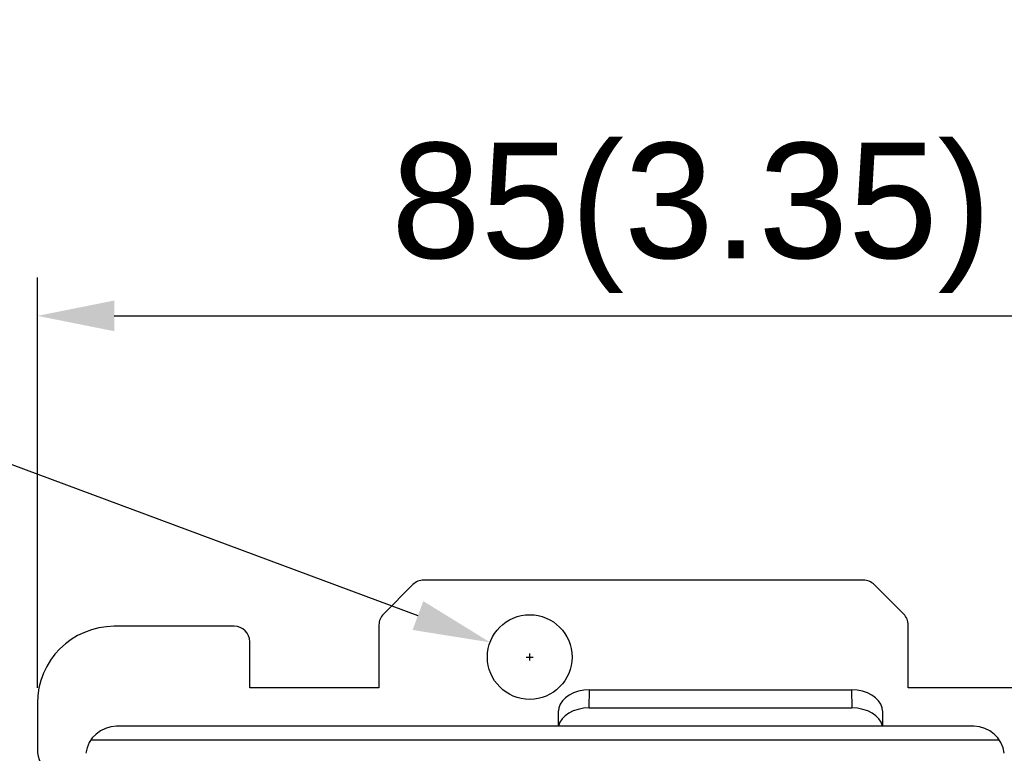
# Model space of a CAD drawing. Header units: millimetres. Extents: x 1895 to 2561, y -1570 to -291.
# Tile 27 of 61: x 2108 to 2172, y -1282 to -1234. Entities that reach past the tile are written whole.
import ezdxf

# ---------------------------------------------------------------- set-up
doc = ezdxf.new("R2010")
doc.units = ezdxf.units.MM
doc.header["$LTSCALE"] = 23.1
doc.header["$PDMODE"] = 3
doc.header["$PDSIZE"] = 0.31
doc.layers.get('0').update_dxf_attribs({"linetype": 'CONTINUOUS'})
doc.layers.get('Defpoints').update_dxf_attribs({"linetype": 'CONTINUOUS'})
doc.styles.get("Standard").update_dxf_attribs({"font": 'arial.ttf'})
doc.dimstyles.new('DIMSTYLE_2$0', dxfattribs={"dimtxt": 2.5, "dimasz": 3, "dimexe": 0.18, "dimexo": 0.0625, "dimgap": 0.09, "dimtad": 1, "dimdec": 0, "dimdsep": 46, "dimtxsty": 'Standard', "dimblk": '_FILLED', "dimcen": 0.09, "dimadec": 0, "dimazin": 0, "dimtp": 0.01, "dimtm": 0.01, "dimtfac": 1, "dimtdec": 0, "dimtofl": 0, "dimtmove": 0, "dimatfit": 3, "dimldrblk": '_FILLED', "dimfxl": 0, "dimtolj": 1, "dimarcsym": 0})
doc.dimstyles.new('DIMSTYLE_2$3', dxfattribs={"dimtxt": 2.5, "dimasz": 3, "dimexe": 0.18, "dimexo": 0.0625, "dimgap": 0.09, "dimtad": 1, "dimdec": 0, "dimdsep": 46, "dimtxsty": 'Standard', "dimblk": '_FILLED', "dimcen": 0.09, "dimadec": 0, "dimazin": 0, "dimtp": 0.01, "dimtm": 0.01, "dimtfac": 1, "dimtdec": 0, "dimtofl": 0, "dimtmove": 0, "dimatfit": 3, "dimldrblk": '_FILLED', "dimfxl": 0, "dimtolj": 1, "dimarcsym": 0})

# ---------------------------------------------------------------- blocks, each defined once
blk = doc.blocks.new('_FILLED')
at = {"color": 0, "linetype": 'ByBlock'}
blk.add_solid([(0, 0), (-1, 0.2), (-1, -0.2)], dxfattribs=at)
blk = doc.blocks.new('*D26')
at = {"color": 0, "linetype": 'Continuous', "lineweight": -2}
for p, q in [((2108.861, -1277.248), (2108.861, -1250.568)), ((2193.861, -1274.248), (2193.861, -1250.568)), ((2113.861, -1253.068), (2188.861, -1253.068))]:
    blk.add_line(p, q, dxfattribs=at)
at = {"layer": 'Defpoints', "color": 0, "linetype": 'Continuous'}
for p in [(2193.861, -1253.068), (2193.861, -1275.248), (2108.861, -1278.248)]:
    blk.add_point(p, dxfattribs=at)
at = {"color": 0, "linetype": 'Continuous', "lineweight": -2, "xscale": 5, "yscale": 5, "zscale": 5, "rotation": 180}
blk.add_blockref('_FILLED', (2108.861, -1253.068), dxfattribs=at)
at = {"color": 0, "linetype": 'Continuous', "lineweight": -2, "xscale": 5, "yscale": 5, "zscale": 5}
blk.add_blockref('_FILLED', (2193.861, -1253.068), dxfattribs=at)
at = {"color": 0, "linetype": 'Continuous', "insert": (2151.361, -1241.818), "char_height": 7.5, "width": 13.00186, "attachment_point": 2, "line_spacing_factor": 0.9}
blk.add_mtext('\\A1;85(3.35)', dxfattribs=at)
blk = doc.blocks.new('*D29')
at = {"color": 0, "linetype": 'Continuous', "lineweight": -2}
for p, q in [((2056.623, -1243.953), (2133.597, -1272.55)), ((2140.636, -1275.248), (2141.086, -1275.248)), ((2140.861, -1275.473), (2140.861, -1275.023))]:
    blk.add_line(p, q, dxfattribs=at)
at = {"layer": 'Defpoints', "color": 0, "linetype": 'Continuous'}
for p in [(2138.284, -1274.291), (2143.439, -1276.206)]:
    blk.add_point(p, dxfattribs=at)
at = {"color": 0, "linetype": 'Continuous', "lineweight": -2, "xscale": 5, "yscale": 5, "zscale": 5, "rotation": 339.6194920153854}
blk.add_blockref('_FILLED', (2138.284, -1274.291), dxfattribs=at)
at = {"color": 0, "linetype": 'Continuous', "insert": (2082.232, -1246.889), "char_height": 7.5, "attachment_point": 5, "rotation": 339.61949}
blk.add_mtext('\\A1;{\\fISOCPEUR|b0|i0|c0|p34;%%C}5.5(0.22)', dxfattribs=at)

msp = doc.modelspace()

# ---------------------------------------------------------------- linework, layer by layer
at = {"color": 0, "linetype": 'Continuous'}
for p, q in [((2162.547, -1270.248), (2133.976, -1270.248)), ((2133.269, -1270.541), (2131.354, -1272.456)), ((2165.169, -1272.456), (2163.254, -1270.541)), ((2121.661, -1273.248), (2113.861, -1273.248)), ((2131.061, -1273.163), (2131.061, -1277.248)), ((2165.461, -1277.248), (2165.461, -1273.163)), ((2122.661, -1277.248), (2122.661, -1274.248)), ((2131.061, -1277.248), (2122.661, -1277.248)), ((2144.72, -1278.557), (2144.74, -1277.383)), ((2144.74, -1277.383), (2161.783, -1277.383)), ((2161.783, -1277.383), (2161.803, -1278.557)), ((2174.261, -1277.248), (2165.461, -1277.248)), ((2108.861, -1278.248), (2108.861, -1281.248)), ((2144.72, -1278.557), (2161.803, -1278.557)), ((2142.723, -1279.748), (2142.74, -1278.734)), ((2163.783, -1278.734), (2163.8, -1279.748)), ((2169.724, -1279.748), (2113.999, -1279.748)), ((2112.344, -1280.627), (2171.379, -1280.627))]:
    msp.add_line(p, q, dxfattribs=at)
msp.add_circle((2140.861, -1275.248), 2.75, dxfattribs=at)
for centre, radius, start, end in [((2133.976, -1271.248), 1, 90, 135), ((2162.547, -1271.248), 1, 45, 90), ((2132.061, -1273.163), 1, 135, 180), ((2164.461, -1273.163), 1, 0, 45), ((2113.861, -1278.248), 5, 90, 180), ((2121.661, -1274.248), 1, 0, 90), ((2143.789, -1278.752), 1.049, 174.08429, 179.0211), ((2143.661, -1278.739), 0.92, 168.64356, 174.08268), ((2162.862, -1278.739), 0.92, 5.91732, 11.35645), ((2162.734, -1278.752), 1.049, 0.9789, 5.91571), ((2113.999, -1281.748), 2, 90, 173), ((2169.724, -1281.748), 2, 7, 90), ((2110.861, -1281.248), 2, 180, 231.12384)]:
    msp.add_arc(centre, radius, start, end, dxfattribs=at)
for centre, start_param, end_param in [((2144.74, -1278.742), 1.570796, 3.005272), ((2161.783, -1278.742), 0.136321, 1.570796), ((2144.72, -1279.916), 1.570796, 3.006925), ((2161.803, -1279.916), 0.134667, 1.570796)]:
    msp.add_ellipse(centre, major_axis=(2, 0), ratio=0.67939, start_param=start_param, end_param=end_param, dxfattribs=at)

# ---------------------------------------------------------------- dimensions: what is measured, and where the dimension line sits
dim = msp.add_diameter_dim_2p(p1=(2143.439, -1276.206), p2=(2138.284, -1274.291), text='{\\fISOCPEUR|b0|i0|c0|p34;%%C}5.5(0.22)', dimstyle='DIMSTYLE_2$3', override={"dimscale": 2.5, "dimtxt": 3, "dimasz": 2, "dimexe": 1, "dimexo": 0.4, "dimgap": 0.5, "dimtad": 3, "dimdec": 2}, dxfattribs=at)
dim.commit()
dim.dimension.update_dxf_attribs({"geometry": '*D29', "text_midpoint": (2080.085, -1252.669), "dimtype": 163})
dim = msp.add_linear_dim(base=(2193.861, -1253.068), p1=(2108.861, -1278.248), p2=(2193.861, -1275.248), text='<>(3.35)', dimstyle='DIMSTYLE_2$0', override={"dimscale": 2.5, "dimtxt": 3, "dimasz": 2, "dimexe": 1, "dimexo": 0.4, "dimgap": 0.5, "dimtad": 3, "dimdec": 2}, dxfattribs=at)
dim.commit()
dim.dimension.update_dxf_attribs({"geometry": '*D26', "text_midpoint": (2151.361, -1253.068), "dimtype": 160})

doc.saveas('drawing.dxf')
